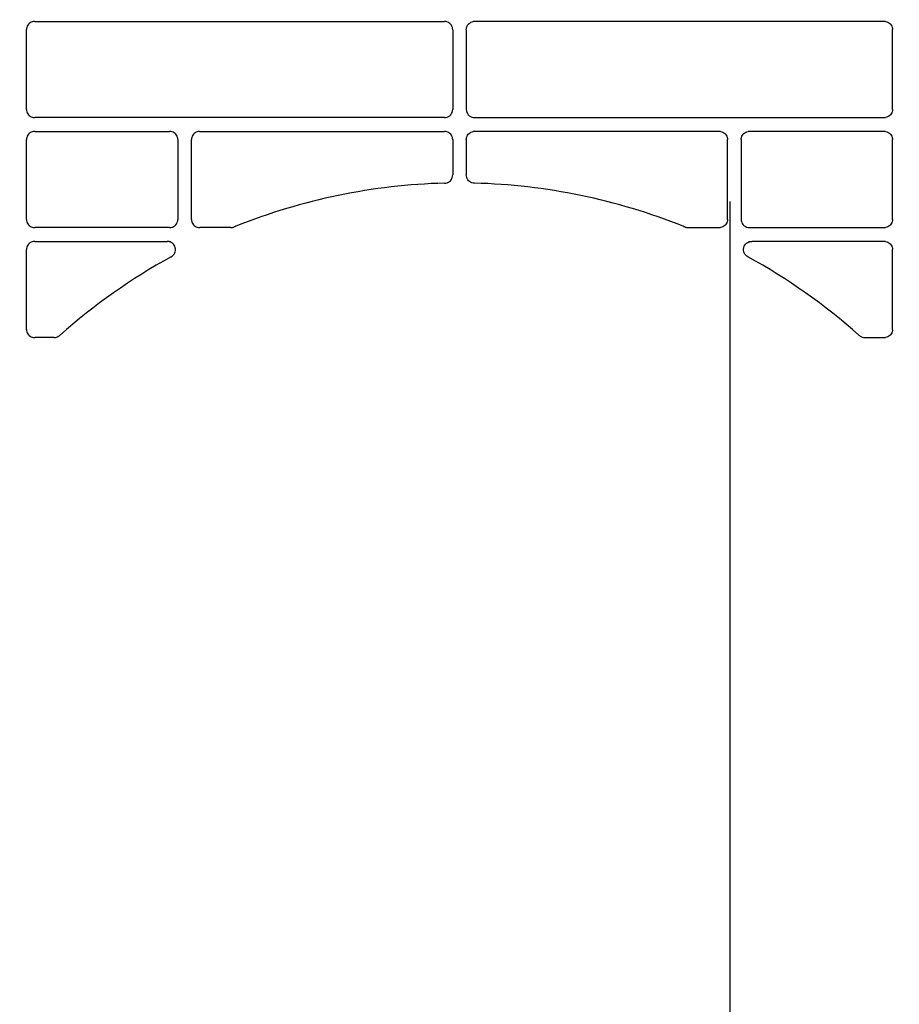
# Model space of a CAD drawing. Header units: millimetres. Extents: x -165365 to -33565, y 7406 to 103342.
# Tile 159 of 256: x -83516 to -83356, y 25340 to 25519. Entities that reach past the tile are written whole.
import ezdxf

# ---------------------------------------------------------------- set-up
doc = ezdxf.new("R2010")
doc.units = ezdxf.units.MM
doc.header["$MEASUREMENT"] = 0
doc.linetypes.add('ACAD_ISO03W100', pattern=[150, 60, -90])
for name, color, linetype in [('DETAIL', 5, 'Continuous'), ('ELEK CIENKIE', 80, 'Continuous'), ('HVAC_CT_opisy', 3, 'Continuous')]:
    doc.layers.add(name, color=color, linetype=linetype)

# ---------------------------------------------------------------- blocks, each defined once
blk = doc.blocks.new('A$C67C8A0BA')
at = {"layer": 'DETAIL', "color": 3, "linetype": 'Continuous'}
for p, q in [((842.53, 509.45), (917.07, 509.45)), ((997.07, 509.45), (922.53, 509.45)), ((841.04, 493.44), (841.04, 507.96)), ((918.56, 507.95), (918.56, 493.44)), ((921.04, 507.95), (921.04, 493.44)), ((998.56, 493.44), (998.56, 507.96)), ((917.07, 491.95), (842.54, 491.95)), ((922.53, 491.95), (997.06, 491.95)), ((842.53, 489.45), (867.07, 489.45)), ((872.53, 489.45), (917.07, 489.45)), ((967.07, 489.45), (922.53, 489.45)), ((997.07, 489.45), (972.53, 489.45)), ((841.04, 473.44), (841.04, 487.96)), ((868.56, 487.95), (868.56, 473.44)), ((871.04, 473.44), (871.04, 487.96)), ((918.56, 487.95), (918.56, 481.53)), ((921.04, 487.95), (921.04, 481.53)), ((968.56, 473.44), (968.56, 487.96)), ((971.04, 487.95), (971.04, 473.44)), ((998.56, 473.44), (998.56, 487.96)), ((867.07, 471.95), (842.54, 471.95)), ((878.21, 471.95), (872.54, 471.95)), ((961.39, 471.95), (967.06, 471.95)), ((972.53, 471.95), (997.06, 471.95)), ((842.53, 469.45), (866.64, 469.45)), ((997.07, 469.45), (972.96, 469.45)), ((841.04, 453.44), (841.04, 467.96)), ((998.56, 453.44), (998.56, 467.96)), ((846.07, 451.95), (842.54, 451.95)), ((847.14, 452.4), (847.07, 452.33)), ((992.46, 452.4), (992.53, 452.33)), ((993.53, 451.95), (997.06, 451.95))]:
    blk.add_line(p, q, dxfattribs=at)
for points in [[(842.3, 509.43), (842.09, 509.38), (841.9, 509.31), (841.71, 509.2), (841.54, 509.08), (841.4, 508.93), (841.27, 508.76), (841.17, 508.57), (841.1, 508.37), (841.05, 508.17), (841.04, 507.96)], [(918.56, 507.95), (918.55, 508.16), (918.51, 508.37), (918.43, 508.57), (918.33, 508.75), (918.21, 508.92), (918.06, 509.07), (917.89, 509.2), (917.71, 509.31), (917.51, 509.38), (917.31, 509.43)], [(921.04, 507.95), (921.05, 508.16), (921.09, 508.37), (921.17, 508.57), (921.27, 508.75), (921.39, 508.92), (921.54, 509.07), (921.71, 509.2), (921.89, 509.31), (922.09, 509.38), (922.29, 509.43)], [(997.3, 509.43), (997.51, 509.38), (997.7, 509.31), (997.89, 509.2), (998.06, 509.08), (998.2, 508.93), (998.33, 508.76), (998.43, 508.57), (998.5, 508.37), (998.55, 508.17), (998.56, 507.96)], [(841.04, 493.44), (841.05, 493.23), (841.1, 493.02), (841.17, 492.82), (841.27, 492.64), (841.4, 492.47), (841.55, 492.32), (841.71, 492.19), (841.9, 492.09), (842.1, 492.01), (842.3, 491.97)], [(998.56, 493.44), (998.55, 493.23), (998.5, 493.02), (998.43, 492.82), (998.33, 492.64), (998.2, 492.47), (998.05, 492.32), (997.89, 492.19), (997.7, 492.09), (997.5, 492.01), (997.3, 491.97)], [(842.3, 489.43), (842.09, 489.38), (841.9, 489.31), (841.71, 489.2), (841.54, 489.08), (841.4, 488.93), (841.27, 488.76), (841.17, 488.57), (841.1, 488.37), (841.05, 488.17), (841.04, 487.96)], [(868.56, 487.95), (868.55, 488.16), (868.51, 488.37), (868.43, 488.57), (868.33, 488.75), (868.21, 488.92), (868.06, 489.07), (867.89, 489.2), (867.71, 489.31), (867.51, 489.38), (867.31, 489.43)], [(872.3, 489.43), (872.09, 489.38), (871.9, 489.31), (871.71, 489.2), (871.54, 489.08), (871.4, 488.93), (871.27, 488.76), (871.17, 488.57), (871.1, 488.37), (871.05, 488.17), (871.04, 487.96)], [(918.56, 487.95), (918.55, 488.16), (918.51, 488.37), (918.43, 488.57), (918.33, 488.75), (918.21, 488.92), (918.06, 489.07), (917.89, 489.2), (917.71, 489.31), (917.51, 489.38), (917.31, 489.43)], [(921.04, 487.95), (921.05, 488.16), (921.09, 488.37), (921.17, 488.57), (921.27, 488.75), (921.39, 488.92), (921.54, 489.07), (921.71, 489.2), (921.89, 489.31), (922.09, 489.38), (922.29, 489.43)], [(967.3, 489.43), (967.51, 489.38), (967.7, 489.31), (967.89, 489.2), (968.06, 489.08), (968.2, 488.93), (968.33, 488.76), (968.43, 488.57), (968.5, 488.37), (968.55, 488.17), (968.56, 487.96)], [(971.04, 487.95), (971.05, 488.16), (971.09, 488.37), (971.17, 488.57), (971.27, 488.75), (971.39, 488.92), (971.54, 489.07), (971.71, 489.2), (971.89, 489.31), (972.09, 489.38), (972.29, 489.43)], [(997.3, 489.43), (997.51, 489.38), (997.7, 489.31), (997.89, 489.2), (998.06, 489.08), (998.2, 488.93), (998.33, 488.76), (998.43, 488.57), (998.5, 488.37), (998.55, 488.17), (998.56, 487.96)], [(917.1, 480.04), (917.33, 480.06), (917.56, 480.12), (917.77, 480.21), (917.96, 480.34), (918.14, 480.49), (918.29, 480.67), (918.41, 480.86), (918.49, 481.08), (918.55, 481.3), (918.56, 481.53)], [(922.5, 480.04), (922.27, 480.06), (922.04, 480.12), (921.83, 480.21), (921.64, 480.34), (921.46, 480.49), (921.31, 480.67), (921.19, 480.86), (921.11, 481.08), (921.05, 481.3), (921.04, 481.53)], [(841.04, 473.44), (841.05, 473.23), (841.1, 473.02), (841.17, 472.82), (841.27, 472.64), (841.4, 472.47), (841.55, 472.32), (841.71, 472.19), (841.9, 472.09), (842.1, 472.01), (842.3, 471.97)], [(871.04, 473.44), (871.05, 473.23), (871.1, 473.02), (871.17, 472.83), (871.27, 472.64), (871.4, 472.47), (871.55, 472.32), (871.71, 472.19), (871.9, 472.09), (872.1, 472.01), (872.3, 471.97)], [(968.56, 473.44), (968.55, 473.23), (968.5, 473.02), (968.43, 472.83), (968.33, 472.64), (968.2, 472.47), (968.05, 472.32), (967.89, 472.19), (967.7, 472.09), (967.5, 472.01), (967.3, 471.97)], [(998.56, 473.44), (998.55, 473.23), (998.5, 473.02), (998.43, 472.82), (998.33, 472.64), (998.2, 472.47), (998.05, 472.32), (997.89, 472.19), (997.7, 472.09), (997.5, 472.01), (997.3, 471.97)], [(842.3, 469.43), (842.09, 469.38), (841.9, 469.31), (841.71, 469.2), (841.54, 469.08), (841.4, 468.93), (841.27, 468.76), (841.17, 468.57), (841.1, 468.37), (841.05, 468.17), (841.04, 467.96)], [(867.14, 469.37), (867.07, 469.39), (867, 469.41), (866.93, 469.42), (866.86, 469.43), (866.79, 469.44), (866.71, 469.45), (866.64, 469.45)], [(867.33, 466.63), (867.54, 466.77), (867.73, 466.93), (867.88, 467.12), (868.01, 467.34), (868.09, 467.57), (868.14, 467.82), (868.15, 468.06), (868.11, 468.31), (868.03, 468.55), (867.92, 468.77), (867.77, 468.96), (867.58, 469.13), (867.37, 469.27), (867.15, 469.36)], [(972.27, 466.63), (972.06, 466.77), (971.87, 466.93), (971.72, 467.12), (971.59, 467.34), (971.51, 467.57), (971.46, 467.82), (971.45, 468.06), (971.49, 468.31), (971.57, 468.55), (971.68, 468.77), (971.83, 468.96), (972.02, 469.13), (972.23, 469.27), (972.45, 469.36)], [(972.46, 469.37), (972.53, 469.39), (972.6, 469.41), (972.67, 469.42), (972.74, 469.43), (972.81, 469.44), (972.89, 469.45), (972.96, 469.45)], [(997.3, 469.43), (997.51, 469.38), (997.7, 469.31), (997.89, 469.2), (998.06, 469.08), (998.2, 468.93), (998.33, 468.76), (998.43, 468.57), (998.5, 468.37), (998.55, 468.17), (998.56, 467.96)], [(841.04, 453.44), (841.05, 453.23), (841.1, 453.02), (841.17, 452.83), (841.27, 452.64), (841.4, 452.47), (841.55, 452.32), (841.71, 452.19), (841.9, 452.09), (842.1, 452.01), (842.3, 451.97)], [(998.56, 453.44), (998.55, 453.23), (998.5, 453.02), (998.43, 452.83), (998.33, 452.64), (998.2, 452.47), (998.05, 452.32), (997.89, 452.19), (997.7, 452.09), (997.5, 452.01), (997.3, 451.97)]]:
    blk.add_lwpolyline(points, dxfattribs=at)
for centre, radius, start, end in [((842.53, 507.94), 1.5, 90.0018, 98.9386), ((917.07, 507.95), 1.5, 81.045, 89.9981), ((922.53, 507.95), 1.5, 90.0019, 98.955), ((997.07, 507.94), 1.5, 81.0614, 89.9982), ((917.07, 493.44), 1.49, 278.9263, 0.0459), ((922.53, 493.44), 1.49, 179.9541, 261.0737), ((842.54, 493.46), 1.51, 261.0668, 269.9976), ((917.07, 493.45), 1.5, 270.0024, 278.9507), ((922.53, 493.45), 1.5, 261.0493, 269.9976), ((997.06, 493.46), 1.51, 270.0024, 278.9332), ((842.53, 487.94), 1.5, 90.0019, 98.9385), ((867.07, 487.95), 1.5, 81.0041, 89.9981), ((872.53, 487.94), 1.5, 90.0019, 98.9388), ((917.07, 487.95), 1.5, 81.0451, 89.9981), ((922.53, 487.95), 1.5, 90.0019, 98.9549), ((967.07, 487.94), 1.5, 81.0612, 89.9981), ((972.53, 487.95), 1.5, 90.0019, 98.9959), ((997.07, 487.94), 1.5, 81.0615, 89.9981), ((919.88, 370.66), 109.41, 91.4532, 111.8841), ((919.72, 370.66), 109.41, 68.1159, 88.5468), ((867.07, 473.44), 1.5, 278.9537, 0.0576), ((972.53, 473.44), 1.5, 179.9424, 261.0463), ((842.54, 473.46), 1.51, 261.0664, 269.9976), ((867.07, 473.45), 1.5, 270.0024, 278.9605), ((872.54, 473.46), 1.51, 261.0651, 269.9976), ((878.21, 473.47), 1.52, 270.0339, 292.0612), ((919.86, 370.7), 109.37, 111.8841, 112.065), ((919.74, 370.7), 109.37, 67.935, 68.1159), ((961.39, 473.47), 1.52, 247.9388, 269.9661), ((967.06, 473.46), 1.51, 270.0024, 278.9349), ((972.53, 473.45), 1.5, 261.0395, 269.9976), ((997.06, 473.46), 1.51, 270.0024, 278.9336), ((842.53, 467.94), 1.51, 90.0019, 98.9383), ((866.65, 467.91), 1.53, 71.1099, 71.5372), ((972.95, 467.91), 1.53, 108.4628, 108.8901), ((997.07, 467.94), 1.51, 81.0617, 89.9981), ((919.88, 370.66), 109.41, 118.7011, 131.6657), ((919.72, 370.66), 109.41, 48.3343, 61.2989), ((842.54, 453.46), 1.51, 261.066, 269.9977), ((846.07, 453.45), 1.5, 270.0068, 278.3478), ((846.07, 453.45), 1.5, 278.3676, 311.7335), ((993.53, 453.45), 1.5, 228.2665, 261.6324), ((993.53, 453.45), 1.5, 261.6522, 269.9932), ((997.06, 453.46), 1.51, 270.0023, 278.934)]:
    blk.add_arc(centre, radius, start, end, dxfattribs=at)

msp = doc.modelspace()

# ---------------------------------------------------------------- linework, layer by layer
at = {"layer": 'ELEK CIENKIE', "color": 80, "linetype": 'ACAD_ISO03W100', "ltscale": 3}
msp.add_circle((-80405, 26479.5), 4350, dxfattribs=at)
at = {"layer": 'HVAC_CT_opisy', "transparency": 33554687}
msp.add_lwpolyline([(-83386.50796, 23626.2596), (-83386.50796, 25486.12132)], dxfattribs=at)

# ---------------------------------------------------------------- block references
msp.add_blockref('A$C67C8A0BA', (-84355.52448, 25009.39228))

doc.saveas('drawing.dxf')
